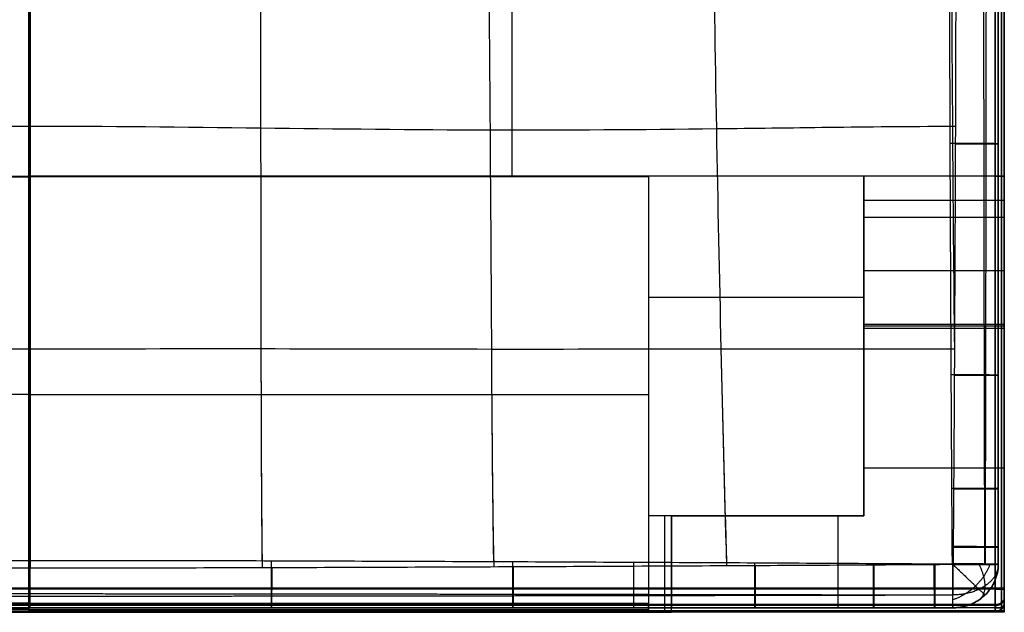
# Model space of a CAD drawing. Header units: millimetres. Extents: x -1116 to 2287, y 524 to 1575.
# Tile 84 of 95: x 1858 to 2287, y 524 to 782. Entities that reach past the tile are written whole.
import ezdxf

# ---------------------------------------------------------------- set-up
doc = ezdxf.new("R2010")
doc.units = ezdxf.units.MM
for name, color, linetype, true_color in [('Patt 1$Calque 02', 7, 'Continuous', 0xdaff00), ('Patt 1$Calque 24', 7, 'Continuous', 0xff000d), ('Patt 1$SOLIDE', 7, 'Continuous', 0x0070ff)]:
    doc.layers.add(name, color=color, linetype=linetype, true_color=true_color)

msp = doc.modelspace()

# ---------------------------------------------------------------- linework, layer by layer
at = {"layer": 'Patt 1$Calque 02'}
for p, q in [((2284.37, 728.28, 16), (2284.37, 728.28, -113.94)), ((2284.37, 627.41, 15.58), (2284.37, 627.41, -114.4)), ((2284.37, 577.93, 15.3), (2284.37, 577.93, -114.69)), ((2284.37, 552.51, 15.13), (2284.37, 552.51, -114.87)), ((2284.37, 544.96, 15.07), (2284.37, 544.96, -114.93)), ((1862.48, 525.96, 16.69), (1862.48, 525.96, -113.15)), ((1967.77, 525.96, 16.5), (1967.77, 525.96, -113.37)), ((2072.93, 525.96, 16.11), (2072.93, 525.96, -113.81)), ((2178.36, 525.96, 15.61), (2178.36, 525.96, -114.37)), ((2230.05, 525.96, 15.31), (2230.05, 525.96, -114.68)), ((2256.62, 525.96, 15.13), (2256.62, 525.96, -114.87)), ((2264.53, 525.96, 15.07), (2264.53, 525.96, -114.93))]:
    msp.add_line(p, q, dxfattribs=at)
for points, knots in [([(1862.58, 1316.41, 36.91), (1862.58, 1283.96, 40.6), (1862.6, 1220.6, 46.85), (1862.61, 1123.19, 53.22), (1862.61, 1026.64, 56.64), (1862.62, 929.65, 57.41), (1862.61, 832.65, 55.64), (1862.6, 736.13, 51.55), (1862.6, 638.76, 45.2), (1862.58, 575.62, 39.71), (1862.58, 543.24, 36.6)], [-1296.476501, -1296.476501, -1296.476501, -1296.476501, -1195.192336, -1093.192346, -991.192356, -889.192366, -787.192377, -685.192387, -583.192397, -482.22167, -482.22167, -482.22167, -482.22167]), ([(1963.64, 1316.2, 36.69), (1963.26, 1282.78, 40.1), (1963.08, 1221.09, 45.68), (1962.99, 1124.15, 51.66), (1962.75, 1027, 54.95), (1962.62, 929.66, 55.7), (1962.77, 832.32, 54.05), (1963.03, 735.17, 50.19), (1963.12, 638.29, 44.28), (1963.28, 576.75, 39.34), (1963.64, 543.4, 36.44)], [-1297.151043, -1297.151043, -1297.151043, -1297.151043, -1195.192336, -1093.192346, -991.192356, -889.192366, -787.192377, -685.192387, -583.192397, -481.487198, -481.487198, -481.487198, -481.487198]), ([(1963.6, 1312.55, -132.94), (1963.25, 1280.53, -129.69), (1963.08, 1219.91, -124.25), (1962.99, 1124.15, -118.34), (1962.75, 1027, -115.05), (1962.62, 929.66, -114.3), (1962.77, 832.32, -115.95), (1963.03, 735.17, -119.81), (1963.12, 639.3, -125.66), (1963.27, 578.67, -130.51), (1963.61, 546.52, -133.29)], [-1293.426158, -1293.426158, -1293.426158, -1293.426158, -1195.192336, -1093.192346, -991.192356, -889.192366, -787.192377, -685.192387, -583.192397, -484.664229, -484.664229, -484.664229, -484.664229]), ([(2064.53, 1315.74, 36.28), (2063.85, 1281.57, 38.88), (2063.55, 1221.6, 42.97), (2062.94, 1125.22, 47.65), (2062.09, 1027.5, 50.37), (2061.72, 929.66, 51.05), (2062.11, 831.83, 49.75), (2062.98, 734.12, 46.65), (2063.59, 637.79, 42.05), (2063.87, 577.88, 38.37), (2064.54, 543.77, 36.11)], [-1297.130802, -1297.130802, -1297.130802, -1297.130802, -1195.192336, -1093.192346, -991.192356, -889.192366, -787.192377, -685.192387, -583.192397, -481.417373, -481.417373, -481.417373, -481.417373]), ([(2064.48, 1313, -133.51), (2063.84, 1279.97, -131.01), (2063.55, 1220.74, -126.99), (2062.94, 1125.22, -122.35), (2062.09, 1027.5, -119.63), (2061.72, 929.66, -118.95), (2062.11, 831.83, -120.25), (2062.98, 734.12, -123.35), (2063.59, 638.54, -127.92), (2063.87, 579.28, -131.54), (2064.49, 546.15, -133.73)], [-1294.402449, -1294.402449, -1294.402449, -1294.402449, -1195.192336, -1093.192346, -991.192356, -889.192366, -787.192377, -685.192387, -583.192397, -483.796165, -483.796165, -483.796165, -483.796165]), ([(2166, 1315.18, 35.75), (2164.94, 1281.37, 37.28), (2163.47, 1221.4, 39.6), (2161.43, 1124.49, 42.38), (2159.9, 1027.3, 44.06), (2159.39, 929.67, 44.51), (2159.92, 832.04, 43.74), (2161.46, 734.84, 41.87), (2163.5, 637.97, 39.14), (2164.97, 578.01, 37.01), (2166.01, 544.24, 35.66)], [-1296.588191, -1296.588191, -1296.588191, -1296.588191, -1195.192336, -1093.192346, -991.192356, -889.192366, -787.192377, -685.192387, -583.192397, -481.883145, -481.883145, -481.883145, -481.883145]), ([(2165.95, 1313.56, -134.18), (2164.92, 1280.42, -132.69), (2163.46, 1220.89, -130.39), (2161.43, 1124.49, -127.62), (2159.9, 1027.3, -125.94), (2159.39, 929.67, -125.49), (2159.92, 832.04, -126.26), (2161.46, 734.84, -128.13), (2163.49, 638.42, -130.84), (2164.95, 578.86, -132.95), (2165.96, 545.68, -134.29)], [-1294.964974, -1294.964974, -1294.964974, -1294.964974, -1195.192336, -1093.192346, -991.192356, -889.192366, -787.192377, -685.192387, -583.192397, -483.328495, -483.328495, -483.328495, -483.328495]), ([(2264.37, 545.11, -134.93), (2264.35, 547.62, -134.91), (2264.33, 550.14, -134.89), (2264.32, 552.65, -134.87), (2264.26, 561.12, -134.8), (2264.2, 569.58, -134.74), (2264.15, 578.05, -134.68), (2264.04, 594.53, -134.57), (2263.95, 611.01, -134.48), (2263.86, 627.5, -134.39), (2263.69, 661.12, -134.21), (2263.54, 694.74, -134.04), (2263.42, 728.35, -133.91), (2263.3, 761.91, -133.77), (2263.1, 829.01, -133.55), (2263.03, 896.12, -133.46), (2263.02, 929.67, -133.45), (2263.01, 962.69, -133.44), (2263.06, 1029.79, -133.5), (2263.23, 1096.89, -133.69), (2263.35, 1130.96, -133.83), (2263.41, 1147.77, -133.9), (2263.54, 1181.38, -134.05), (2263.71, 1215, -134.23), (2263.8, 1231.81, -134.33), (2263.89, 1248.29, -134.42), (2263.99, 1264.78, -134.52), (2264.11, 1281.25, -134.64), (2264.17, 1289.72, -134.7), (2264.23, 1298.19, -134.77), (2264.29, 1306.65, -134.84), (2264.31, 1309.17, -134.86), (2264.33, 1311.69, -134.89), (2264.35, 1314.2, -134.91)], [20.029091, 20.029091, 20.029091, 20.029091, 27.979204, 27.979204, 27.979204, 54.739053, 54.739053, 54.739053, 106.82669, 106.82669, 106.82669, 213.026782, 213.026782, 213.026782, 319.029777, 425.031517, 425.031517, 425.031517, 529.370516, 637.023173, 637.023173, 637.023173, 690.124482, 743.222454, 743.222454, 743.222454, 795.309409, 795.309409, 795.309409, 822.073879, 822.073879, 822.073879, 830.034157, 830.034157, 830.034157, 830.034157]), ([(2264.69, 1314.52, 35.09), (2264.71, 1312, 35.11), (2264.73, 1309.48, 35.13), (2264.75, 1306.95, 35.15), (2264.82, 1298.47, 35.22), (2264.88, 1289.99, 35.28), (2264.94, 1281.51, 35.34), (2265.05, 1265, 35.45), (2265.16, 1248.5, 35.54), (2265.25, 1232, 35.62), (2265.43, 1198.36, 35.78), (2265.58, 1164.73, 35.92), (2265.7, 1131.09, 36.03), (2265.81, 1098.04, 36.13), (2265.99, 1030.9, 36.28), (2266.04, 963.76, 36.32), (2266.03, 929.66, 36.32), (2266.02, 896.09, 36.31), (2265.95, 828.94, 36.24), (2265.75, 761.8, 36.08), (2265.63, 728.22, 35.97), (2265.51, 694.59, 35.86), (2265.36, 660.95, 35.72), (2265.19, 627.32, 35.57), (2265.1, 610.82, 35.49), (2265.01, 594.32, 35.4), (2264.9, 577.82, 35.3), (2264.85, 569.34, 35.25), (2264.79, 560.86, 35.19), (2264.73, 552.38, 35.13), (2264.71, 549.86, 35.11), (2264.69, 547.34, 35.09), (2264.67, 544.82, 35.07)], [19.969399, 19.969399, 19.969399, 19.969399, 27.92968, 27.92968, 27.92968, 54.694109, 54.694109, 54.694109, 106.780965, 106.780965, 106.780965, 212.980063, 212.980063, 212.980063, 317.319067, 424.971619, 424.971619, 424.971619, 530.974355, 636.976233, 636.976233, 636.976233, 743.176161, 743.176161, 743.176161, 795.263718, 795.263718, 795.263718, 822.023536, 822.023536, 822.023536, 829.973651, 829.973651, 829.973651, 829.973651]), ([(2284.37, 1314.37, 15.09), (2284.37, 1311.85, 15.11), (2284.37, 1309.33, 15.13), (2284.37, 1306.8, 15.15), (2284.37, 1298.33, 15.22), (2284.37, 1289.86, 15.29), (2284.37, 1281.38, 15.34), (2284.37, 1264.89, 15.46), (2284.37, 1248.4, 15.55), (2284.37, 1231.91, 15.63), (2284.37, 1198.28, 15.8), (2284.37, 1164.66, 15.95), (2284.37, 1131.03, 16.06), (2284.37, 1097.99, 16.18), (2284.37, 1030.87, 16.33), (2284.37, 963.75, 16.38), (2284.37, 929.66, 16.37), (2284.37, 896.1, 16.37), (2284.37, 828.97, 16.29), (2284.37, 761.85, 16.12), (2284.37, 728.28, 16), (2284.37, 694.66, 15.88), (2284.37, 661.03, 15.74), (2284.37, 627.41, 15.58), (2284.37, 610.92, 15.5), (2284.37, 594.42, 15.41), (2284.37, 577.93, 15.3), (2284.37, 569.46, 15.25), (2284.37, 560.99, 15.19), (2284.37, 552.51, 15.13), (2284.37, 549.99, 15.11), (2284.37, 547.48, 15.09), (2284.37, 544.96, 15.07)], [19.969399, 19.969399, 19.969399, 19.969399, 27.92968, 27.92968, 27.92968, 54.694109, 54.694109, 54.694109, 106.780965, 106.780965, 106.780965, 212.980063, 212.980063, 212.980063, 317.319067, 424.971619, 424.971619, 424.971619, 530.974355, 636.976233, 636.976233, 636.976233, 743.176161, 743.176161, 743.176161, 795.263718, 795.263718, 795.263718, 822.023536, 822.023536, 822.023536, 829.973651, 829.973651, 829.973651, 829.973651]), ([(2284.37, 544.96, -114.93), (2284.37, 547.48, -114.91), (2284.37, 549.99, -114.89), (2284.37, 552.51, -114.87), (2284.37, 560.99, -114.8), (2284.37, 569.46, -114.74), (2284.37, 577.93, -114.69), (2284.37, 594.42, -114.58), (2284.37, 610.92, -114.49), (2284.37, 627.41, -114.4), (2284.37, 661.03, -114.23), (2284.37, 694.66, -114.07), (2284.37, 728.28, -113.94), (2284.37, 761.85, -113.81), (2284.37, 828.97, -113.61), (2284.37, 896.1, -113.52), (2284.37, 929.66, -113.51), (2284.37, 962.7, -113.5), (2284.37, 1029.82, -113.56), (2284.37, 1096.94, -113.74), (2284.37, 1131.03, -113.87), (2284.37, 1147.84, -113.93), (2284.37, 1181.47, -114.08), (2284.37, 1215.09, -114.25), (2284.37, 1231.91, -114.34), (2284.37, 1248.4, -114.43), (2284.37, 1264.89, -114.53), (2284.37, 1281.38, -114.65), (2284.37, 1289.86, -114.71), (2284.37, 1298.33, -114.77), (2284.37, 1306.8, -114.84), (2284.37, 1309.33, -114.86), (2284.37, 1311.85, -114.89), (2284.37, 1314.37, -114.91)], [20.029091, 20.029091, 20.029091, 20.029091, 27.979204, 27.979204, 27.979204, 54.739053, 54.739053, 54.739053, 106.82669, 106.82669, 106.82669, 213.026782, 213.026782, 213.026782, 319.029777, 425.031517, 425.031517, 425.031517, 529.370516, 637.023173, 637.023173, 637.023173, 690.124482, 743.222454, 743.222454, 743.222454, 795.309409, 795.309409, 795.309409, 822.073879, 822.073879, 822.073879, 830.034157, 830.034157, 830.034157, 830.034157]), ([(2284.37, 1314.37, -50.09), (2284.37, 1311.85, -50.09), (2284.37, 1309.33, -50.09), (2284.37, 1298.33, -50.08), (2284.37, 1289.86, -50.08), (2284.37, 1264.89, -50.08), (2284.37, 1248.4, -50.09), (2284.37, 1198.28, -50.1), (2284.37, 1164.66, -50.09), (2284.37, 1063.91, -50.08), (2284.37, 996.79, -50.09), (2284.37, 862.54, -50.09), (2284.37, 795.41, -50.08), (2284.37, 694.66, -50.09), (2284.37, 661.03, -50.1), (2284.37, 610.92, -50.09), (2284.37, 594.42, -50.08), (2284.37, 569.46, -50.08), (2284.37, 560.99, -50.08), (2284.37, 550, -50.09), (2284.37, 547.48, -50.09), (2284.37, 544.96, -50.09)], [-1680.002206, -1680.002206, -1680.002206, -1680.002206, -1672.039406, -1672.039406, -1645.275597, -1645.275597, -1593.189702, -1593.189702, -1486.991401, -1486.991401, -1275.000003, -1275.000003, -1062.99565, -1062.99565, -956.796456, -956.796456, -904.709792, -904.709792, -877.95051, -877.95051, -869.997814, -869.997814, -869.997814, -869.997814]), ([(1862.58, 1312.35, -132.63), (1862.58, 1281.32, -129.14), (1862.6, 1219.25, -123.06), (1862.61, 1123.19, -116.78), (1862.61, 1026.64, -113.36), (1862.62, 929.65, -112.59), (1862.61, 832.65, -114.36), (1862.6, 736.13, -118.45), (1862.6, 639.9, -124.72), (1862.58, 577.84, -130.1), (1862.58, 546.67, -133.07)], [-1292.243801, -1292.243801, -1292.243801, -1292.243801, -1195.192336, -1093.192346, -991.192356, -889.192366, -787.192377, -685.192387, -583.192397, -485.792213, -485.792213, -485.792213, -485.792213]), ([(2265.28, 1226.33, 35.65), (2265.26, 1224.4, 35.66), (2264.91, 1190.73, 35.84), (2264.36, 1122.97, 36.17), (2263.75, 1026.79, 36.45), (2263.64, 929.66, 36.53), (2263.76, 832.54, 36.4), (2264.36, 736.36, 36.09), (2264.9, 670.11, 35.78), (2265.23, 637.85, 35.61), (2265.24, 637.36, 35.61)], [-1201.427381, -1201.427381, -1201.427381, -1201.427381, -1195.192336, -1093.192346, -991.192356, -889.192366, -787.192377, -685.192387, -583.192397, -581.642875, -581.642875, -581.642875, -581.642875]), ([(1459.52, 735.89, 35.99), (1459.93, 735.89, 36.01), (1498.89, 735.6, 38.23), (1562.95, 734.36, 41.75), (1661.99, 733.57, 46.51), (1762.11, 734.81, 50.13), (1862.61, 736.4, 51.67), (1963.07, 735.19, 50.2), (2063.11, 734.03, 46.6), (2162.1, 734.7, 41.82), (2226.2, 735.78, 38.26), (2265.24, 735.95, 36.02), (2265.66, 735.95, 35.99)], [2185.738364, 2185.738364, 2185.738364, 2185.738364, 2186.818071, 2288.818066, 2390.818062, 2492.818058, 2594.818054, 2696.81805, 2798.818045, 2900.818041, 3002.818037, 3003.928474, 3003.928474, 3003.928474, 3003.928474]), ([(1461.76, 735.88, -133.89), (1499.79, 735.58, -131.72), (1563.25, 734.36, -128.23), (1661.99, 733.57, -123.49), (1762.11, 734.81, -119.87), (1862.61, 736.4, -118.33), (1963.07, 735.19, -119.8), (2063.11, 734.03, -123.4), (2161.82, 734.7, -128.17), (2225.3, 735.77, -131.69), (2263.39, 735.94, -133.88)], [2187.721567, 2187.721567, 2187.721567, 2187.721567, 2288.818066, 2390.818062, 2492.818058, 2594.818054, 2696.81805, 2798.818045, 2900.818041, 3001.932059, 3001.932059, 3001.932059, 3001.932059]), ([(1459.92, 638.71, 35.61), (1496.76, 638.73, 36.96), (1560.63, 638.56, 39.07), (1661.63, 638.26, 41.94), (1761.96, 638.58, 44.18), (1862.6, 638.88, 45.19), (1963.2, 639.03, 44.24), (2063.44, 638.71, 42), (2164.39, 638.9, 39.11), (2228.26, 638.99, 36.98), (2265.24, 638.81, 35.62), (2265.25, 638.81, 35.62)], [2186.870053, 2186.870053, 2186.870053, 2186.870053, 2288.818066, 2390.818062, 2492.818058, 2594.818054, 2696.81805, 2798.818045, 2900.818041, 3002.818037, 3002.838581, 3002.838581, 3002.838581, 3002.838581]), ([(1461.36, 638.71, -134.33), (1497.59, 638.73, -133.02), (1561.07, 638.56, -130.92), (1661.63, 638.26, -128.06), (1761.96, 638.58, -125.82), (1862.6, 638.88, -124.81), (1963.2, 639.03, -125.76), (2063.44, 638.71, -128), (2163.96, 638.9, -130.88), (2227.43, 638.99, -133), (2263.8, 638.82, -134.33)], [2188.194003, 2188.194003, 2188.194003, 2188.194003, 2288.818066, 2390.818062, 2492.818058, 2594.818054, 2696.81805, 2798.818045, 2900.818041, 3001.508664, 3001.508664, 3001.508664, 3001.508664]), ([(2264.67, 544.82, 35.07), (2262.04, 544.8, 35.09), (2259.4, 544.78, 35.11), (2256.76, 544.77, 35.13), (2247.9, 544.71, 35.19), (2239.04, 544.65, 35.25), (2230.18, 544.6, 35.31), (2212.94, 544.49, 35.41), (2195.7, 544.4, 35.51), (2178.46, 544.3, 35.59), (2143.31, 544.12, 35.77), (2108.17, 543.95, 35.93), (2073.02, 543.8, 36.07), (2037.96, 543.65, 36.22), (2002.89, 543.51, 36.33), (1967.83, 543.41, 36.43), (1932.73, 543.31, 36.52), (1862.46, 543.17, 36.69), (1792.19, 543.31, 36.52), (1757.08, 543.41, 36.43), (1722.03, 543.52, 36.33), (1686.99, 543.66, 36.21), (1651.95, 543.81, 36.07), (1616.8, 543.96, 35.93), (1581.65, 544.12, 35.77), (1546.49, 544.31, 35.59), (1529.26, 544.4, 35.5), (1512.02, 544.5, 35.41), (1494.79, 544.6, 35.3), (1485.95, 544.65, 35.25), (1477.11, 544.71, 35.19), (1468.27, 544.77, 35.13), (1465.68, 544.79, 35.11), (1463.08, 544.8, 35.09), (1460.49, 544.82, 35.07)], [19.975657, 19.975657, 19.975657, 19.975657, 27.943647, 27.943647, 27.943647, 54.706889, 54.706889, 54.706889, 106.795935, 106.795935, 106.795935, 213.027976, 213.027976, 213.027976, 318.989007, 318.989007, 318.989007, 425.077299, 531.228743, 531.228743, 531.228743, 637.12526, 637.12526, 637.12526, 743.369547, 743.369547, 743.369547, 795.450302, 795.450302, 795.450302, 822.147873, 822.147873, 822.147873, 829.982421, 829.982421, 829.982421, 829.982421]), ([(1460.79, 545.11, -134.93), (1463.38, 545.12, -134.91), (1465.97, 545.14, -134.89), (1468.56, 545.16, -134.87), (1477.39, 545.21, -134.8), (1486.21, 545.27, -134.74), (1495.04, 545.32, -134.68), (1512.26, 545.43, -134.57), (1529.48, 545.52, -134.46), (1546.71, 545.61, -134.36), (1581.85, 545.8, -134.16), (1616.99, 545.96, -133.96), (1652.13, 546.11, -133.78), (1687.16, 546.26, -133.6), (1722.18, 546.4, -133.44), (1757.2, 546.5, -133.31), (1792.32, 546.6, -133.18), (1862.46, 546.73, -132.96), (1932.61, 546.61, -133.17), (1967.7, 546.51, -133.3), (2002.75, 546.4, -133.43), (2037.79, 546.27, -133.6), (2072.84, 546.12, -133.78), (2090.4, 546.04, -133.87), (2125.54, 545.88, -134.06), (2160.68, 545.71, -134.26), (2178.25, 545.62, -134.36), (2195.48, 545.53, -134.46), (2212.7, 545.43, -134.56), (2229.93, 545.33, -134.68), (2238.77, 545.27, -134.74), (2247.62, 545.22, -134.8), (2256.47, 545.16, -134.87), (2259.1, 545.14, -134.89), (2261.74, 545.12, -134.91), (2264.37, 545.11, -134.93)], [20.022222, 20.022222, 20.022222, 20.022222, 27.856752, 27.856752, 27.856752, 54.554355, 54.554355, 54.554355, 106.635204, 106.635204, 106.635204, 212.87974, 212.87974, 212.87974, 318.776487, 318.776487, 318.776487, 424.927901, 531.016374, 531.016374, 531.016374, 636.977635, 636.977635, 636.977635, 690.095347, 743.209926, 743.209926, 743.209926, 795.299066, 795.299066, 795.299066, 822.062342, 822.062342, 822.062342, 830.030333, 830.030333, 830.030333, 830.030333]), ([(2264.53, 525.96, 15.07), (2261.89, 525.96, 15.09), (2259.25, 525.96, 15.11), (2256.62, 525.96, 15.13), (2247.76, 525.96, 15.19), (2238.91, 525.96, 15.25), (2230.05, 525.96, 15.31), (2212.82, 525.96, 15.42), (2195.59, 525.96, 15.52), (2178.36, 525.96, 15.61), (2143.22, 525.96, 15.79), (2108.07, 525.96, 15.96), (2072.93, 525.96, 16.11), (2037.88, 525.96, 16.26), (2002.82, 525.96, 16.39), (1967.77, 525.96, 16.5), (1932.68, 525.96, 16.6), (1862.46, 525.96, 16.77), (1792.25, 525.96, 16.6), (1757.13, 525.96, 16.49), (1722.1, 525.96, 16.39), (1687.07, 525.96, 16.26), (1652.04, 525.96, 16.11), (1616.89, 525.96, 15.95), (1581.74, 525.96, 15.78), (1546.6, 525.96, 15.6), (1529.37, 525.96, 15.51), (1512.14, 525.96, 15.42), (1494.91, 525.96, 15.31), (1486.08, 525.96, 15.25), (1477.25, 525.96, 15.19), (1468.41, 525.96, 15.13), (1465.82, 525.96, 15.11), (1463.23, 525.96, 15.09), (1460.64, 525.96, 15.07)], [19.975657, 19.975657, 19.975657, 19.975657, 27.943647, 27.943647, 27.943647, 54.706889, 54.706889, 54.706889, 106.795935, 106.795935, 106.795935, 213.027976, 213.027976, 213.027976, 318.989007, 318.989007, 318.989007, 425.077299, 531.228743, 531.228743, 531.228743, 637.12526, 637.12526, 637.12526, 743.369547, 743.369547, 743.369547, 795.450302, 795.450302, 795.450302, 822.147873, 822.147873, 822.147873, 829.982421, 829.982421, 829.982421, 829.982421]), ([(1460.64, 525.96, -114.93), (1463.23, 525.96, -114.91), (1465.82, 525.96, -114.89), (1468.41, 525.96, -114.87), (1477.25, 525.96, -114.8), (1486.08, 525.96, -114.74), (1494.91, 525.96, -114.69), (1512.14, 525.96, -114.57), (1529.37, 525.96, -114.47), (1546.6, 525.96, -114.37), (1581.74, 525.96, -114.18), (1616.89, 525.96, -113.99), (1652.04, 525.96, -113.82), (1687.07, 525.96, -113.65), (1722.1, 525.96, -113.5), (1757.13, 525.96, -113.37), (1792.25, 525.96, -113.25), (1862.46, 525.96, -113.05), (1932.68, 525.96, -113.25), (1967.77, 525.96, -113.37), (2002.82, 525.96, -113.49), (2037.88, 525.96, -113.64), (2072.93, 525.96, -113.81), (2090.5, 525.96, -113.9), (2125.65, 525.96, -114.08), (2160.79, 525.96, -114.27), (2178.36, 525.96, -114.37), (2195.59, 525.96, -114.47), (2212.82, 525.96, -114.57), (2230.05, 525.96, -114.68), (2238.91, 525.96, -114.74), (2247.76, 525.96, -114.8), (2256.62, 525.96, -114.87), (2259.25, 525.96, -114.89), (2261.89, 525.96, -114.91), (2264.53, 525.96, -114.93)], [20.022222, 20.022222, 20.022222, 20.022222, 27.856752, 27.856752, 27.856752, 54.554355, 54.554355, 54.554355, 106.635204, 106.635204, 106.635204, 212.87974, 212.87974, 212.87974, 318.776487, 318.776487, 318.776487, 424.927901, 531.016374, 531.016374, 531.016374, 636.977635, 636.977635, 636.977635, 690.095347, 743.209926, 743.209926, 743.209926, 795.299066, 795.299066, 795.299066, 822.062342, 822.062342, 822.062342, 830.030333, 830.030333, 830.030333, 830.030333]), ([(2264.53, 525.96, -50.09), (2261.89, 525.96, -50.09), (2259.25, 525.96, -50.09), (2247.76, 525.96, -50.08), (2238.91, 525.96, -50.08), (2212.82, 525.96, -50.08), (2195.59, 525.96, -50.09), (2143.22, 525.96, -50.1), (2108.07, 525.96, -50.09), (2037.88, 525.96, -50.09), (2002.82, 525.96, -50.09), (1932.68, 525.96, -50.09), (1897.58, 525.96, -50.07), (1827.37, 525.96, -50.07), (1792.25, 525.96, -50.09), (1722.1, 525.96, -50.09), (1687.07, 525.96, -50.09), (1616.89, 525.96, -50.09), (1581.74, 525.96, -50.1), (1529.37, 525.96, -50.09), (1512.14, 525.96, -50.08), (1486.08, 525.96, -50.08), (1477.25, 525.96, -50.08), (1465.82, 525.96, -50.09), (1463.23, 525.96, -50.09), (1460.64, 525.96, -50.09)], [-830.001699, -830.001699, -830.001699, -830.001699, -822.031497, -822.031497, -795.268805, -795.268805, -743.180779, -743.180779, -636.950037, -636.950037, -530.989367, -530.989367, -424.901254, -424.901254, -318.749997, -318.749997, -212.854031, -212.854031, -106.611204, -106.611204, -54.531244, -54.531244, -27.834221, -27.834221, -19.999899, -19.999899, -19.999899, -19.999899])]:
    msp.add_open_spline(points, degree=3, knots=knots, dxfattribs=at)
for points, weights, degree, knots in [([(2278.5, 545.06, -129.12), (2278.5, 547.58, -129.11), (2278.49, 550.1, -129.1), (2278.49, 552.61, -129.08), (2278.47, 561.08, -129.04), (2278.44, 569.55, -129), (2278.43, 578.02, -128.96), (2278.39, 594.52, -128.89), (2278.35, 611, -128.83), (2278.32, 627.48, -128.78), (2278.26, 661.16, -128.66), (2278.21, 694.76, -128.56), (2278.16, 728.34, -128.47), (2278.12, 761.94, -128.38), (2278.05, 829.08, -128.24), (2278.02, 896.12, -128.18), (2278.02, 929.67, -128.18), (2278.01, 962.7, -128.17), (2278.03, 1029.74, -128.21), (2278.1, 1096.86, -128.33), (2278.14, 1130.98, -128.42), (2278.16, 1147.78, -128.46), (2278.21, 1181.37, -128.56), (2278.27, 1215.01, -128.68), (2278.3, 1231.84, -128.74), (2278.33, 1248.31, -128.8), (2278.37, 1264.79, -128.86), (2278.41, 1281.29, -128.94), (2278.43, 1289.75, -128.97), (2278.45, 1298.22, -129.02), (2278.48, 1306.7, -129.07), (2278.49, 1309.22, -129.08), (2278.49, 1311.73, -129.1), (2278.5, 1314.25, -129.11)], [0.852187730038, 0.852025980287, 0.851866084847, 0.851708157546, 0.851175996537, 0.850665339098, 0.850178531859, 0.849230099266, 0.848375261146, 0.847596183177, 0.846010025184, 0.844690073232, 0.843577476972, 0.842468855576, 0.840669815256, 0.839957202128, 0.839885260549, 0.839816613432, 0.840235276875, 0.84186402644, 0.842961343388, 0.843502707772, 0.844717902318, 0.846221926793, 0.847059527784, 0.847881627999, 0.848797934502, 0.849830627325, 0.850360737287, 0.850920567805, 0.851507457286, 0.85168181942, 0.851858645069, 0.852037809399], 3, [20.029091, 20.029091, 20.029091, 20.029091, 27.979204, 27.979204, 27.979204, 54.739053, 54.739053, 54.739053, 106.82669, 106.82669, 106.82669, 213.026782, 213.026782, 213.026782, 319.029777, 425.031517, 425.031517, 425.031517, 529.370516, 637.023173, 637.023173, 637.023173, 690.124482, 743.222454, 743.222454, 743.222454, 795.309409, 795.309409, 795.309409, 822.073879, 822.073879, 822.073879, 830.034157, 830.034157, 830.034157, 830.034157]), ([(2278.62, 1314.48, 29.17), (2278.63, 1311.96, 29.18), (2278.63, 1309.43, 29.2), (2278.64, 1306.91, 29.21), (2278.66, 1298.43, 29.26), (2278.68, 1289.95, 29.3), (2278.71, 1281.47, 29.34), (2278.75, 1264.98, 29.41), (2278.78, 1248.48, 29.46), (2278.81, 1231.97, 29.52), (2278.88, 1198.4, 29.62), (2278.93, 1164.75, 29.71), (2278.97, 1131.07, 29.78), (2279.01, 1098.07, 29.85), (2279.07, 1030.95, 29.94), (2279.08, 963.75, 29.97), (2279.08, 929.66, 29.97), (2279.08, 896.09, 29.97), (2279.05, 828.88, 29.92), (2278.99, 761.77, 29.82), (2278.94, 728.24, 29.74), (2278.9, 694.57, 29.67), (2278.85, 660.92, 29.58), (2278.79, 627.35, 29.48), (2278.76, 610.84, 29.43), (2278.73, 594.34, 29.38), (2278.69, 577.85, 29.31), (2278.67, 569.37, 29.28), (2278.65, 560.89, 29.24), (2278.63, 552.42, 29.2), (2278.63, 549.9, 29.18), (2278.62, 547.38, 29.17), (2278.61, 544.86, 29.16)], [0.855042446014, 0.855221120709, 0.855397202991, 0.855570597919, 0.856154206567, 0.856708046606, 0.85723000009, 0.858246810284, 0.859139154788, 0.859933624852, 0.861550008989, 0.862820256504, 0.863842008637, 0.864843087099, 0.866375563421, 0.866779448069, 0.866714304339, 0.866647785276, 0.865990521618, 0.864310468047, 0.86326267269, 0.862210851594, 0.860953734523, 0.859416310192, 0.858660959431, 0.85782605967, 0.856890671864, 0.85641056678, 0.855904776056, 0.855375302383, 0.855218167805, 0.855058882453, 0.854897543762], 3, [19.969399, 19.969399, 19.969399, 19.969399, 27.92968, 27.92968, 27.92968, 54.694109, 54.694109, 54.694109, 106.780965, 106.780965, 106.780965, 212.980063, 212.980063, 212.980063, 317.319067, 424.971619, 424.971619, 424.971619, 530.974355, 636.976233, 636.976233, 636.976233, 743.176161, 743.176161, 743.176161, 795.263718, 795.263718, 795.263718, 822.023536, 822.023536, 822.023536, 829.973651, 829.973651, 829.973651, 829.973651]), ([(2284.37, 544.94, -114.93), (2284.36, 539.36, -120.85), (2278.48, 535.44, -125.02), (2272.64, 531.55, -129.15), (2264.42, 531.58, -129.12)], [0.996678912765, 0.921461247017, 1, 0.921944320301, 0.995759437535], 2, [2.30036, 2.30036, 2.30036, 3.131493, 3.131493, 3.957514, 3.957514, 3.957514]), ([(2264.67, 544.82, 35.07), (2270.38, 539.36, 34.98), (2274.42, 535.49, 29.25), (2278.56, 531.53, 23.38), (2278.56, 531.53, 15.07)], [0.850994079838, 0.789558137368, 0.853601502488, 0.788227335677, 0.853601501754], 2, [2.308367, 2.308367, 2.308367, 3.120779, 3.120779, 3.950073, 3.950073, 3.950073]), ([(2275.88, 545.08, -131.33), (2278.48, 539.78, -129.54), (2278.48, 535.44, -125.02), (2278.48, 531.11, -120.49), (2275.86, 529.37, -114.93)], [0.971657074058, 0.938495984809, 1, 0.938495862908, 0.971657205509], 2, [19.043747, 19.043747, 19.043747, 31.434299, 31.434299, 43.824875, 43.824875, 43.824875]), ([(1460.75, 531.58, -129.12), (1463.34, 531.58, -129.11), (1465.93, 531.59, -129.1), (1468.52, 531.6, -129.08), (1477.35, 531.62, -129.04), (1486.18, 531.64, -129), (1495, 531.66, -128.96), (1512.25, 531.69, -128.89), (1529.47, 531.73, -128.82), (1546.68, 531.76, -128.76), (1581.89, 531.83, -128.63), (1617.03, 531.89, -128.5), (1652.11, 531.94, -128.38), (1687.2, 532, -128.27), (1722.2, 532.05, -128.16), (1757.19, 532.08, -128.08), (1792.35, 532.12, -127.99), (1862.46, 532.17, -127.84), (1932.58, 532.12, -127.99), (1967.72, 532.09, -128.08), (2002.72, 532.05, -128.16), (2037.75, 532, -128.26), (2072.86, 531.94, -128.38), (2090.42, 531.92, -128.44), (2125.52, 531.86, -128.56), (2160.69, 531.8, -128.69), (2178.28, 531.76, -128.75), (2195.49, 531.73, -128.82), (2212.72, 531.69, -128.88), (2229.96, 531.66, -128.96), (2238.81, 531.64, -129), (2247.66, 531.62, -129.04), (2256.51, 531.6, -129.08), (2259.15, 531.59, -129.1), (2261.78, 531.59, -129.11), (2264.42, 531.58, -129.12)], [0.852213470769, 0.852054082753, 0.851895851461, 0.851739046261, 0.851204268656, 0.850684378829, 0.850181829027, 0.849200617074, 0.848288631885, 0.847431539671, 0.845685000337, 0.844119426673, 0.842679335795, 0.841248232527, 0.839916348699, 0.838918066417, 0.837918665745, 0.836616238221, 0.837895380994, 0.838884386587, 0.839873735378, 0.841201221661, 0.84263238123, 0.843351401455, 0.844856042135, 0.84651422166, 0.847390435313, 0.848250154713, 0.849165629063, 0.850149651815, 0.850654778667, 0.851177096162, 0.851713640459, 0.85187322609, 0.852034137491, 0.852196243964], 3, [20.022222, 20.022222, 20.022222, 20.022222, 27.856752, 27.856752, 27.856752, 54.554355, 54.554355, 54.554355, 106.635204, 106.635204, 106.635204, 212.87974, 212.87974, 212.87974, 318.776487, 318.776487, 318.776487, 424.927901, 531.016374, 531.016374, 531.016374, 636.977635, 636.977635, 636.977635, 690.095347, 743.209926, 743.209926, 743.209926, 795.299066, 795.299066, 795.299066, 822.062342, 822.062342, 822.062342, 830.030333, 830.030333, 830.030333, 830.030333]), ([(2264.63, 531.48, 29.16), (2261.99, 531.47, 29.17), (2259.36, 531.46, 29.19), (2256.72, 531.46, 29.2), (2247.86, 531.44, 29.24), (2239.01, 531.42, 29.28), (2230.14, 531.4, 29.32), (2212.92, 531.36, 29.39), (2195.68, 531.33, 29.45), (2178.43, 531.3, 29.5), (2143.35, 531.23, 29.61), (2108.19, 531.18, 29.72), (2072.99, 531.12, 29.82), (2037.99, 531.07, 29.91), (2002.91, 531.03, 29.99), (1967.81, 530.99, 30.05), (1932.76, 530.96, 30.11), (1862.46, 530.91, 30.23), (1792.17, 530.96, 30.11), (1757.09, 530.99, 30.05), (1722.02, 531.03, 29.98), (1686.96, 531.07, 29.91), (1651.98, 531.13, 29.81), (1616.77, 531.18, 29.72), (1581.61, 531.23, 29.61), (1546.53, 531.3, 29.5), (1529.28, 531.33, 29.44), (1512.04, 531.36, 29.38), (1494.82, 531.4, 29.31), (1485.98, 531.42, 29.28), (1477.15, 531.44, 29.24), (1468.31, 531.46, 29.2), (1465.72, 531.47, 29.18), (1463.13, 531.47, 29.17), (1460.53, 531.48, 29.16)], [0.854889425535, 0.855051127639, 0.855211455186, 0.85537028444, 0.855904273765, 0.856422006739, 0.85692062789, 0.857892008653, 0.858787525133, 0.859621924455, 0.861321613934, 0.862816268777, 0.864176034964, 0.865528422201, 0.86676910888, 0.867695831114, 0.868621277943, 0.8698340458, 0.868600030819, 0.867664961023, 0.866729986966, 0.865484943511, 0.864132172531, 0.862770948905, 0.861277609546, 0.859582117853, 0.858749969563, 0.857857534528, 0.856888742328, 0.856392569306, 0.855877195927, 0.855344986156, 0.85518894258, 0.855031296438, 0.85487232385], 3, [19.975657, 19.975657, 19.975657, 19.975657, 27.943647, 27.943647, 27.943647, 54.706889, 54.706889, 54.706889, 106.795935, 106.795935, 106.795935, 213.027976, 213.027976, 213.027976, 318.989007, 318.989007, 318.989007, 425.077299, 531.228743, 531.228743, 531.228743, 637.12526, 637.12526, 637.12526, 743.369547, 743.369547, 743.369547, 795.450302, 795.450302, 795.450302, 822.147873, 822.147873, 822.147873, 829.982421, 829.982421, 829.982421, 829.982421])]:
    msp.add_rational_spline(points, weights, degree=degree, knots=knots, dxfattribs=at)
for points, weights in [([(2284.37, 728.28, -113.94), (2284.37, 728.36, -135.08), (2263.42, 728.35, -133.91)], [1, 0.687154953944, 1]), ([(2265.63, 728.22, 35.97), (2284.37, 728.23, 34.92), (2284.37, 728.28, 16)], [1, 0.72652534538, 1]), ([(2284.37, 627.41, -114.4), (2284.37, 627.51, -135.08), (2263.86, 627.5, -134.39)], [1, 0.695192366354, 1]), ([(2265.19, 627.32, 35.57), (2284.37, 627.32, 34.92), (2284.37, 627.41, 15.58)], [1, 0.718832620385, 1]), ([(2284.37, 577.93, -114.69), (2284.37, 578.05, -135.07), (2264.15, 578.05, -134.68)], [1, 0.700357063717, 1]), ([(2264.9, 577.82, 35.3), (2284.37, 577.82, 34.93), (2284.37, 577.93, 15.3)], [1, 0.713781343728, 1]), ([(2284.37, 552.51, -114.87), (2284.37, 552.65, -135.08), (2264.32, 552.65, -134.87)], [1, 0.703416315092, 1]), ([(2264.73, 552.38, 35.13), (2284.37, 552.38, 34.92), (2284.37, 552.51, 15.13)], [1, 0.710750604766, 1]), ([(1862.48, 525.96, -113.15), (1862.48, 525.96, -135.04), (1862.48, 546.67, -133.07)], [1, 0.674523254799, 1]), ([(1967.77, 525.96, -113.37), (1967.7, 525.96, -135.07), (1967.7, 546.51, -133.3)], [1, 0.677768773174, 1]), ([(2072.93, 525.96, -113.81), (2072.83, 525.96, -135.07), (2072.84, 546.12, -133.78)], [1, 0.68526476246, 1]), ([(2125.65, 525.96, -114.08), (2125.54, 525.96, -135.07), (2125.54, 545.88, -134.06)], [1, 0.689788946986, 1]), ([(2178.36, 525.96, -114.37), (2178.25, 525.96, -135.07), (2178.25, 545.62, -134.36)], [1, 0.694780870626, 1]), ([(2230.05, 525.96, -114.68), (2229.92, 525.96, -135.07), (2229.93, 545.33, -134.68)], [1, 0.700299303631, 1]), ([(2256.62, 525.96, -114.87), (2256.47, 525.96, -135.08), (2256.47, 545.16, -134.87)], [1, 0.703427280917, 1]), ([(2256.76, 544.77, 35.13), (2256.76, 525.96, 34.92), (2256.62, 525.96, 15.13)], [1, 0.71074056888, 1]), ([(2264.37, 545.11, -134.93), (2264.37, 525.96, -135.08), (2264.53, 525.96, -114.93)], [1, 0.704392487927, 1]), ([(2284.37, 544.96, -114.93), (2284.37, 545.11, -135.08), (2264.37, 545.11, -134.93)], [1, 0.704375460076, 1]), ([(2284.37, 544.96, 15.07), (2284.37, 525.97, 15.07), (2264.53, 525.96, 15.07)], [1, 0.707203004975, 1]), ([(2264.53, 525.96, -114.93), (2284.37, 525.97, -114.93), (2284.37, 544.96, -114.93)], [1, 0.707203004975, 1]), ([(2264.53, 525.96, -49.93), (2284.37, 525.97, -49.93), (2284.37, 544.96, -49.93)], [1, 0.707203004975, 1]), ([(2264.53, 525.96, 15.07), (2264.68, 525.96, 34.92), (2264.67, 544.82, 35.07)], [1, 0.70977885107, 1]), ([(2280.67, 544.88, 26.7), (2276.59, 533.41, 32.36), (2264.61, 529.5, 26.7)], [0.937942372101, 0.769265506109, 0.937932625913]), ([(2264.67, 544.82, 35.07), (2284.37, 544.82, 34.92), (2284.37, 544.96, 15.07)], [1, 0.709795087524, 1]), ([(1862.48, 543.24, 36.6), (1862.48, 525.96, 34.95), (1862.48, 525.96, 16.69)], [1, 0.738444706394, 1]), ([(1967.83, 543.41, 36.43), (1967.83, 525.96, 34.93), (1967.77, 525.96, 16.5)], [1, 0.735391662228, 1]), ([(2073.02, 543.8, 36.07), (2073.01, 525.96, 34.93), (2072.93, 525.96, 16.11)], [1, 0.728352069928, 1]), ([(2178.46, 544.3, 35.59), (2178.46, 525.96, 34.93), (2178.36, 525.96, 15.61)], [1, 0.71924384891, 1]), ([(2230.18, 544.6, 35.31), (2230.18, 525.96, 34.93), (2230.05, 525.96, 15.31)], [1, 0.713841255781, 1])]:
    msp.add_rational_spline(points, weights, degree=2, dxfattribs=at)
msp.add_open_spline([(2278.56, 531.53, 15.07), (2278.56, 531.53, -49.93), (2278.56, 531.53, -114.93)], degree=2, dxfattribs=at)
at = {"layer": 'Patt 1$Calque 24'}
for p, q in [((2286.98, 526.01, -204.51), (2286.98, 1452.71, -204.51)), ((2286.98, 1284.16, -240.5), (2286.98, 714.16, -240.5)), ((2000.31, 713.82, -244.51), (2000.31, 714.16, -244.51)), ((2113.04, 714.16, -244.51), (2113.04, 713.82, -244.51)), ((2131.98, 713.82, -244.51), (2131.98, 566.07, -244.51)), ((2225.76, 714.16, -244.51), (2225.76, 713.82, -244.51)), ((2225.76, 713.82, -244.51), (2225.76, 566.07, -244.51)), ((2286.98, 714.16, -244.5), (2282.98, 714.16, -244.5)), ((2284.98, 714.16, -243.97), (2284.98, 714.16, -244.5)), ((2286.45, 714.16, -242.5), (2286.98, 714.16, -242.5)), ((2286.98, 714.16, -240.5), (2286.98, 714.16, -244.5)), ((2286.98, 685.66, -278.01), (2286.98, 524.01, -278.01)), ((2225.76, 566.07, -318.16), (2225.76, 666.69, -318.16)), ((2131.98, 661.41, -244.51), (2225.76, 661.41, -244.51)), ((2225.76, 661.41, -329.32), (2225.76, 661.41, -244.51)), ((1861.98, 618.91, -244.51), (1591.98, 618.91, -244.51)), ((1861.98, 618.91, -244.51), (2131.98, 618.91, -244.51)), ((2225.76, 566.07, -244.51), (2131.98, 566.07, -244.51)), ((2131.98, 566.07, -244.51), (2131.98, 528.01, -244.51)), ((2139.05, 524.01, -247.44), (2139.05, 566.07, -247.44)), ((2141.98, 524.01, -254.51), (2141.98, 566.07, -254.51)), ((2141.98, 524.01, -305.01), (2141.98, 566.07, -305.01)), ((2141.98, 566.07, -318.16), (2225.76, 566.07, -318.16)), ((2225.76, 566.07, -244.51), (2225.76, 566.07, -355.51)), ((1861.98, 528.01, -244.51), (1591.98, 528.01, -244.51)), ((1861.98, 528.01, -244.51), (2131.98, 528.01, -244.51)), ((2131.98, 528.01, -244.51), (2131.98, 524.01, -244.51)), ((2131.98, 526.01, -244.51), (2131.98, 526.01, -243.97)), ((2131.98, 524.01, -242.51), (2131.98, 524.54, -242.51)), ((2131.98, 524.01, -244.51), (2131.98, 524.01, -240.51)), ((2284.98, 526.01, -200.51), (2284.98, 526.01, -201.04)), ((2286.45, 526.01, -202.51), (2286.98, 526.01, -202.51)), ((2286.98, 526.01, -204.51), (2286.98, 526.01, -200.51))]:
    msp.add_line(p, q, dxfattribs=at)
at = {"layer": 'Patt 1$Calque 24', "extrusion": (0, -1, 0)}
msp.add_arc((2131.98, -254.51, -566.07), 10, 0, 90, dxfattribs=at)
at = {"layer": 'Patt 1$Calque 24', "extrusion": (0, 1, 0)}
msp.add_arc((-2131.98, -254.51, 524.01), 10, 90, 180, dxfattribs=at)
at = {"layer": 'Patt 1$Calque 24'}
for points, degree in [([(2285.81, 526.01, -201.68), (2285.81, 988.02, -201.68), (2285.81, 1450.04, -201.68)], 2), ([(1861.98, 1448.61, -200.51), (1861.98, 1141.08, -200.51), (1861.98, 833.54, -200.51), (1861.98, 526.01, -200.51)], 3), ([(2282.98, 526.01, -200.51), (2282.98, 987.31, -200.51), (2282.98, 1448.61, -200.51)], 2), ([(1861.98, 714.16, -244.5), (1861.98, 904.16, -244.5), (1861.98, 1094.16, -244.5), (1861.98, 1284.16, -244.5)], 3), ([(2072.48, 1284.16, -244.5), (2072.48, 1094.16, -244.5), (2072.48, 904.16, -244.5), (2072.48, 714.16, -244.5)], 3), ([(2282.98, 1284.16, -244.5), (2282.98, 999.16, -244.5), (2282.98, 714.16, -244.5)], 2), ([(2285.81, 1284.16, -243.33), (2285.81, 999.16, -243.33), (2285.81, 714.16, -243.33)], 2), ([(1715.96, 714.16, -244.51), (1788.97, 714.16, -244.5), (1861.98, 714.16, -244.5)], 2), ([(1715.96, 713.82, -244.51), (1788.97, 713.82, -244.51), (1861.98, 713.82, -244.51)], 2), ([(2000.31, 714.16, -244.51), (1931.15, 714.16, -244.5), (1861.98, 714.16, -244.5)], 2), ([(1861.98, 713.82, -244.51), (1861.98, 620.91, -244.51), (1861.98, 528.01, -244.51)], 2), ([(2000.31, 713.82, -244.51), (1931.15, 713.82, -244.51), (1861.98, 713.82, -244.51)], 2), ([(2131.98, 714.16, -244.51), (2066.15, 714.16, -244.51), (2000.31, 714.16, -244.51)], 2), ([(2131.98, 713.82, -244.51), (2066.15, 713.82, -244.51), (2000.31, 713.82, -244.51)], 2), ([(2225.76, 714.16, -244.51), (2178.87, 714.16, -244.51), (2131.98, 714.16, -244.51)], 2), ([(2282.98, 714.16, -244.5), (2254.37, 714.16, -244.5), (2225.76, 714.16, -244.51)], 2), ([(2286.98, 703.47, -247.61), (2256.37, 703.47, -247.61), (2225.76, 703.47, -247.61)], 2), ([(2286.98, 696.09, -255.96), (2256.37, 696.09, -255.96), (2225.76, 696.09, -255.96)], 2), ([(2225.76, 649.54, -354.41), (2225.76, 665.06, -321.6), (2225.76, 680.57, -288.78), (2225.76, 696.09, -255.96)], 3), ([(2286.98, 696.09, -255.96), (2286.98, 680.57, -288.78), (2286.98, 665.06, -321.6), (2286.98, 649.54, -354.41)], 3), ([(2286.98, 672.82, -305.19), (2256.37, 672.82, -305.19), (2225.76, 672.82, -305.19)], 2), ([(2286.98, 649.54, -354.41), (2256.37, 649.54, -354.41), (2225.76, 649.54, -354.41)], 2), ([(2286.98, 648.81, -355.21), (2256.37, 648.81, -355.21), (2225.76, 648.81, -355.21)], 2), ([(2286.98, 647.74, -355.51), (2256.37, 647.74, -355.51), (2225.76, 647.74, -355.51)], 2), ([(2225.76, 566.07, -355.51), (2225.76, 606.9, -355.51), (2225.76, 647.74, -355.51)], 2), ([(2286.98, 647.74, -355.51), (2286.98, 607.16, -355.51), (2286.98, 566.58, -355.51), (2286.98, 526.01, -355.51)], 3), ([(2286.98, 586.87, -355.51), (2256.37, 586.87, -355.51), (2225.76, 586.87, -355.51)], 2), ([(2141.98, 566.07, -355.51), (2183.87, 566.07, -355.51), (2225.76, 566.07, -355.51)], 2), ([(2141.98, 566.07, -355.51), (2141.98, 566.07, -305.01), (2141.98, 566.07, -254.51)], 2), ([(2141.98, 566.07, -355.51), (2141.98, 546.04, -355.51), (2141.98, 526.01, -355.51)], 2), ([(2214.48, 566.07, -355.51), (2214.48, 552.72, -355.51), (2214.48, 539.36, -355.51), (2214.48, 526.01, -355.51)], 3), ([(1436.98, 524.59, -201.09), (1649.48, 524.59, -201.09), (1861.98, 524.59, -201.09)], 2), ([(1436.98, 524.01, -202.51), (1649.48, 524.01, -202.51), (1861.98, 524.01, -202.51)], 2), ([(1440.98, 526.01, -200.51), (1651.48, 526.01, -200.51), (1861.98, 526.01, -200.51)], 2), ([(1861.98, 525.18, -243.33), (1726.98, 525.18, -243.33), (1591.98, 525.18, -243.33)], 2), ([(1861.98, 524.01, -240.51), (1726.98, 524.01, -240.51), (1591.98, 524.01, -240.51)], 2), ([(2282.98, 526.01, -200.51), (2072.48, 526.01, -200.51), (1861.98, 526.01, -200.51)], 2), ([(1861.98, 525.18, -243.33), (1996.98, 525.18, -243.33), (2131.98, 525.18, -243.33)], 2), ([(2286.98, 524.59, -201.09), (2074.48, 524.59, -201.09), (1861.98, 524.59, -201.09)], 2), ([(2286.98, 524.01, -202.51), (2074.48, 524.01, -202.51), (1861.98, 524.01, -202.51)], 2), ([(1861.98, 524.01, -202.51), (1861.98, 524.01, -215.17), (1861.98, 524.01, -227.84), (1861.98, 524.01, -240.51)], 3), ([(1861.98, 524.01, -240.51), (1996.98, 524.01, -240.51), (2131.98, 524.01, -240.51)], 2), ([(1861.98, 524.01, -240.51), (1861.98, 524.01, -234.17), (1861.98, 524.01, -227.84), (1861.98, 524.01, -221.51)], 3), ([(1861.98, 524.01, -240.51), (1861.98, 524.01, -234.17), (1861.98, 524.01, -227.84), (1861.98, 524.01, -221.51)], 3), ([(2286.98, 526.01, -355.51), (2214.48, 526.01, -355.51), (2141.98, 526.01, -355.51)], 2), ([(2286.98, 524.59, -354.92), (2214.48, 524.59, -354.92), (2141.98, 524.59, -354.92)], 2), ([(2286.98, 524.01, -353.51), (2214.48, 524.01, -353.51), (2141.98, 524.01, -353.51)], 2), ([(2141.98, 524.01, -254.51), (2141.98, 524.01, -304.01), (2141.98, 524.01, -353.51)], 2), ([(2286.98, 524.01, -278.01), (2214.48, 524.01, -278.01), (2141.98, 524.01, -278.01)], 2), ([(2286.98, 526.01, -200.51), (2284.98, 526.01, -200.51), (2282.98, 526.01, -200.51)], 2), ([(2286.98, 524.01, -353.51), (2286.98, 524.01, -303.17), (2286.98, 524.01, -252.84), (2286.98, 524.01, -202.51)], 3)]:
    msp.add_open_spline(points, degree=degree, dxfattribs=at)
for points, weights, degree in [([(1861.98, 713.82, -244.51), (1861.98, 713.99, -244.5), (1861.98, 714.16, -244.5)], [1, 0.999963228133, 1], 2), ([(1861.98, 714.16, -244.5), (1861.98, 714.05, -244.5), (1861.98, 713.94, -244.5), (1861.98, 713.82, -244.51)], [1, 0.99834799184, 0.996722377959, 0.995123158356], 3), ([(1861.98, 714.16, -244.5), (1861.98, 714.05, -244.5), (1861.98, 713.94, -244.5), (1861.98, 713.82, -244.51)], [1, 0.99834799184, 0.996722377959, 0.995123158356], 3), ([(2225.76, 696.09, -255.96), (2225.76, 699.43, -248.89), (2225.76, 706, -244.64), (2225.76, 713.82, -244.51)], [1, 0.898253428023, 0.896627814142, 0.995123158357], 3), ([(2282.98, 714.16, -244.5), (2286.98, 714.16, -244.5), (2286.98, 714.16, -240.5)], [1, 0.707106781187, 1], 2), ([(2286.98, 714.16, -244.5), (2286.98, 706.21, -244.5), (2286.98, 699.49, -248.76), (2286.98, 696.09, -255.96)], [1, 0.896601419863, 0.896601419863, 1], 3), ([(2225.76, 647.74, -355.51), (2225.76, 648.53, -355.51), (2225.76, 649.2, -355.1), (2225.76, 649.54, -354.41)], [1, 0.896601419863, 0.896601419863, 1], 3), ([(2286.98, 649.54, -354.41), (2286.98, 649.2, -355.1), (2286.98, 648.53, -355.51), (2286.98, 647.74, -355.51)], [1, 0.896601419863, 0.896601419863, 1], 3), ([(1861.98, 528.01, -244.51), (1861.98, 524.01, -244.51), (1861.98, 524.01, -240.51)], [1, 0.707106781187, 1], 2), ([(2131.98, 524.01, -240.51), (2131.98, 524.01, -244.51), (2131.98, 528.01, -244.51)], [1, 0.707106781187, 1], 2), ([(1861.98, 526.01, -200.51), (1861.98, 524.01, -200.51), (1861.98, 524.01, -202.51)], [1, 0.707106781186, 1], 2), ([(2141.98, 524.01, -353.51), (2141.98, 524.01, -355.51), (2141.98, 526.01, -355.51)], [1, 0.707106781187, 1], 2), ([(2282.98, 526.01, -200.51), (2286.98, 526.01, -200.51), (2286.98, 526.01, -204.51)], [1, 0.707106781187, 1], 2), ([(2286.98, 526.01, -355.51), (2286.98, 524.83, -355.51), (2286.98, 524.01, -354.68), (2286.98, 524.01, -353.51)], [1, 0.804737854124, 0.804737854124, 1], 3), ([(2286.98, 524.01, -202.51), (2286.98, 524.01, -201.33), (2286.98, 524.83, -200.51), (2286.98, 526.01, -200.51)], [1, 0.804737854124, 0.804737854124, 1], 3)]:
    msp.add_rational_spline(points, weights, degree=degree, dxfattribs=at)
at = {"layer": 'Patt 1$SOLIDE'}
msp.add_line((2286.98, 534.08, -129.51), (2286.98, 1248.66, -129.51), dxfattribs=at)
at = {"layer": 'Patt 1$SOLIDE', "extrusion": (-1, 0, 0)}
for centre, radius in [((-534.08, -135.51, -2282.98), 10), ((-534.08, -135.51, -2285.81), 8.83), ((-534.08, -135.51, -2286.98), 6)]:
    msp.add_arc(centre, radius, 359.5531, 90, dxfattribs=at)
at = {"layer": 'Patt 1$SOLIDE'}
for points, degree in [([(1861.98, 1447.54, -199.68), (1861.98, 991.02, -200.4), (1861.98, 534.5, -201.11)], 2), ([(2282.98, 1447.54, -199.68), (2282.98, 991.02, -200.4), (2282.98, 534.5, -201.11)], 2), ([(2285.81, 1446.49, -198.51), (2285.81, 990.49, -199.22), (2285.81, 534.5, -199.94)], 2), ([(2286.98, 1443.95, -195.69), (2286.98, 989.22, -196.4), (2286.98, 534.49, -197.11)], 2), ([(1861.98, 534.08, -125.51), (1861.98, 891.37, -125.51), (1861.98, 1248.66, -125.51)], 2), ([(2282.98, 534.08, -125.51), (2282.98, 891.37, -125.51), (2282.98, 1248.66, -125.51)], 2), ([(2285.81, 534.08, -126.68), (2285.81, 891.37, -126.68), (2285.81, 1248.66, -126.68)], 2), ([(2282.98, 534.5, -201.11), (1861.98, 534.5, -201.11), (1440.98, 534.5, -201.11)], 2), ([(2282.98, 534.08, -125.51), (1861.98, 534.08, -125.51), (1440.98, 534.08, -125.51)], 2), ([(2286.98, 534.49, -197.11), (2286.98, 532.94, -197.11), (2286.98, 529.84, -195.81), (2286.98, 528.52, -192.72), (2286.98, 528.51, -191.15)], 3), ([(2286.98, 528.51, -191.15), (2286.98, 528.3, -163.35), (2286.98, 528.08, -135.55)], 2), ([(2282.98, 527.47, -198.2), (1859.98, 527.47, -198.2), (1436.98, 527.47, -198.2)], 2), ([(2282.98, 526.98, -128.46), (1859.98, 526.98, -128.46), (1436.98, 526.98, -128.46)], 2), ([(2282.98, 524.51, -191.18), (1859.98, 524.51, -191.18), (1436.98, 524.51, -191.18)], 2), ([(2282.98, 524.3, -163.38), (1859.98, 524.3, -163.38), (1436.98, 524.3, -163.38)], 2), ([(2282.98, 524.08, -135.58), (1859.98, 524.08, -135.58), (1436.98, 524.08, -135.58)], 2), ([(1861.98, 524.51, -191.18), (1861.98, 524.3, -163.38), (1861.98, 524.08, -135.58)], 2), ([(2282.98, 524.51, -191.18), (2282.98, 524.3, -163.38), (2282.98, 524.08, -135.58)], 2), ([(2285.81, 525.69, -191.18), (2285.81, 525.47, -163.38), (2285.81, 525.25, -135.58)], 2)]:
    msp.add_open_spline(points, degree=degree, dxfattribs=at)
for points, weights, degree in [([(1861.98, 534.5, -201.11), (1861.98, 524.59, -201.09), (1861.98, 524.51, -191.18)], [1, 0.710381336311, 1], 2), ([(2282.98, 534.5, -201.11), (2282.98, 524.59, -201.09), (2282.98, 524.51, -191.18)], [1, 0.710381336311, 1], 2), ([(2286.98, 534.49, -197.11), (2286.98, 534.5, -201.11), (2282.98, 534.5, -201.11)], [1, 0.707106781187, 1], 2), ([(2282.98, 534.08, -125.51), (2286.98, 534.08, -125.51), (2286.98, 534.08, -129.51)], [1, 0.707106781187, 1], 2), ([(2285.81, 534.5, -199.94), (2285.81, 532.2, -199.95), (2285.81, 527.63, -198.03), (2285.81, 525.69, -193.48), (2285.81, 525.69, -191.18)], [0.853553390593, 0.853553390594, 0.85355339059, 0.853553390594, 0.853553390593], 3), ([(2282.98, 527.46, -198.2), (2286.98, 527.46, -198.2), (2286.98, 530.28, -195.36)], [1, 0.707106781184, 1], 2), ([(2282.98, 526.98, -128.46), (2286.98, 526.98, -128.46), (2286.98, 529.82, -131.28)], [1, 0.707106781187, 1], 2), ([(2282.98, 524.51, -191.18), (2286.98, 524.51, -191.18), (2286.98, 528.51, -191.15)], [1, 0.707106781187, 1], 2), ([(2282.98, 524.3, -163.38), (2286.98, 524.3, -163.38), (2286.98, 528.3, -163.35)], [1, 0.707106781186, 1], 2), ([(2286.98, 528.08, -135.55), (2286.98, 524.08, -135.58), (2282.98, 524.08, -135.58)], [1, 0.707106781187, 1], 2)]:
    msp.add_rational_spline(points, weights, degree=degree, dxfattribs=at)
msp.add_rational_spline([(1861.98, 524.08, -135.58), (1861.98, 524.05, -131.42), (1861.98, 526.98, -128.46), (1861.98, 529.92, -125.51), (1861.98, 534.08, -125.51)], [1, 0.923131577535, 1, 0.923131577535, 1], degree=2, knots=[7020.175054, 7020.175054, 7020.175054, 7028.068034, 7028.068034, 7035.961014, 7035.961014, 7035.961014], dxfattribs=at)

doc.saveas('drawing.dxf')
